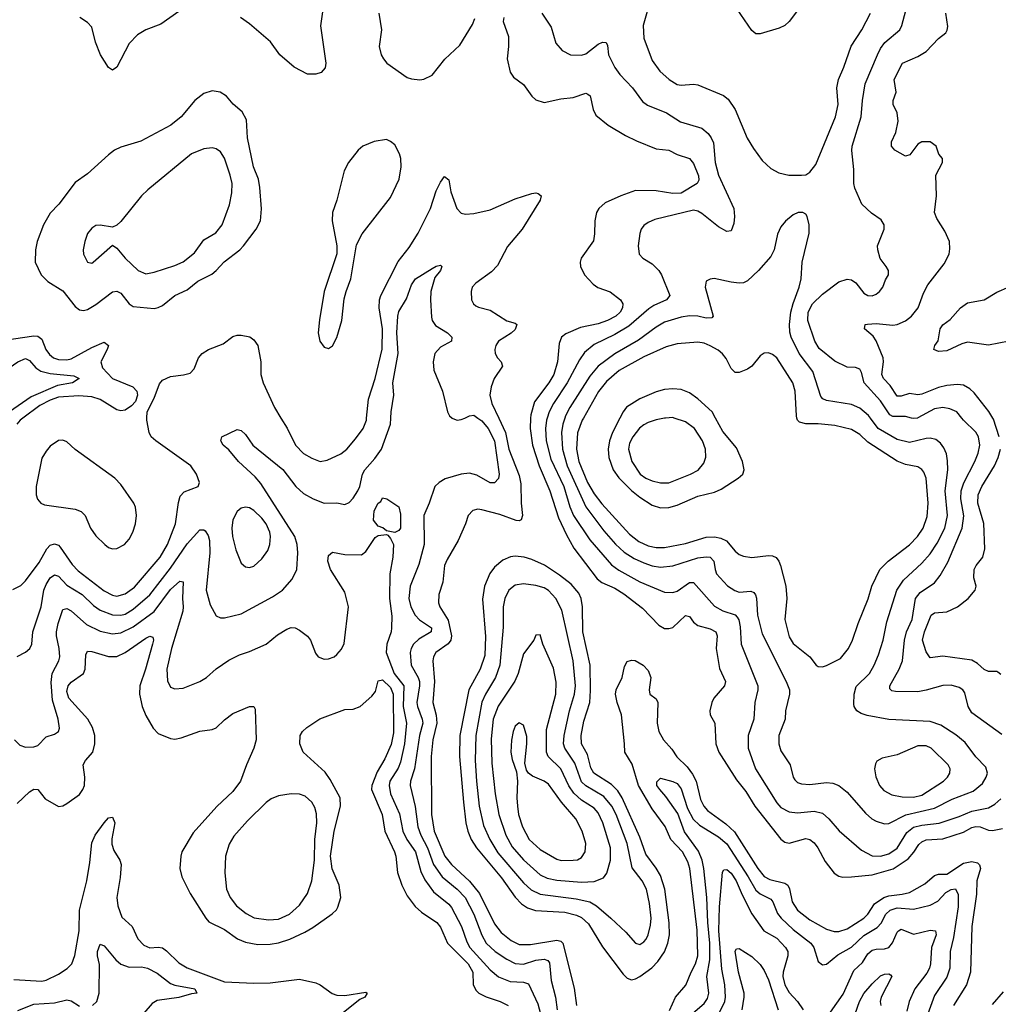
# Model space of a CAD drawing. Header units: inches. Extents: x 1682530 to 1839546, y 640742 to 791647.
# Tile 78 of 256: x 1720503 to 1725218, y 647176 to 651919. Entities that reach past the tile are written whole.
import ezdxf

# ---------------------------------------------------------------- set-up
doc = ezdxf.new("R2010")
doc.units = ezdxf.units.IN
doc.header["$MEASUREMENT"] = 0
doc.layers.add('B7624', color=7, linetype='Continuous')
doc.layers.add('B7625', color=7, linetype='Continuous')

msp = doc.modelspace()

# ---------------------------------------------------------------- linework, layer by layer
at = {"layer": 'B7624', "color": 5}
for points, elevation in [([(1720470, 649173.5), (1720507.3, 649192.7), (1720530, 649215.6), (1720595.9, 649304.1), (1720633.3, 649370), (1720650, 649388.3), (1720670, 649394.3), (1720690, 649386.8), (1720697.9, 649377.9), (1720754.7, 649294.7), (1720783.9, 649263.9), (1720910, 649166.9), (1720950, 649146.1), (1720970, 649142.6), (1721010, 649152.7), (1721055.6, 649184.4), (1721178.9, 649330), (1721215.4, 649390), (1721253.8, 649490), (1721267.2, 649592.8), (1721276.3, 649623.7), (1721294.9, 649645.1), (1721362.7, 649670), (1721369.5, 649690), (1721354.7, 649730), (1721327.1, 649770), (1721158, 649890), (1721136.5, 649910), (1721126.3, 649930), (1721114.7, 649990), (1721115.1, 650000)], 780), ([(1720518.4, 650000), (1720505, 649990), (1720488.7, 649970)], 780), ([(1720490, 648851.5), (1720530, 648872.6), (1720551.9, 648890), (1720560.7, 648910), (1720566.5, 648970), (1720606.8, 649090), (1720619, 649170), (1720630, 649198.2), (1720649.9, 649230), (1720670, 649244.8), (1720690, 649237.6), (1720730, 649195), (1720803, 649150), (1720857.5, 649097.5), (1720890, 649074.4), (1720950, 649051.9), (1720990, 649050.1), (1721010, 649055.3), (1721050, 649079.4), (1721130, 649148), (1721230, 649276.6), (1721310, 649394.6), (1721370, 649460.8), (1721390, 649461.5), (1721395.9, 649455.9), (1721410, 649434.4), (1721417, 649410), (1721418.9, 649350), (1721401.3, 649170), (1721420.3, 649100.3), (1721450, 649046.4), (1721470, 649037.4), (1721490, 649038), (1721570, 649056.8), (1721720.9, 649139.1), (1721768.6, 649171.4), (1721815.8, 649224.2), (1721837.7, 649270), (1721843, 649350), (1721839.3, 649390), (1721827.7, 649430), (1721664.7, 649684.7), (1721636.6, 649716.6), (1721557.2, 649790), (1721510, 649847.2), (1721483.6, 649870), (1721471.8, 649890), (1721476, 649910), (1721550, 649944.9), (1721570, 649939.1), (1721590, 649920.7), (1721626.4, 649870), (1721770, 649752.7), (1721833.7, 649670), (1721870, 649636.1), (1721917.4, 649610), (1721970, 649589.5), (1722030, 649591.1), (1722070, 649583.9), (1722090, 649592.6), (1722110, 649614.3), (1722132.4, 649650), (1722141.5, 649670), (1722154.3, 649730), (1722165.2, 649750), (1722214.4, 649805.6), (1722245.4, 649850), (1722289.5, 649970), (1722291.1, 650000)], 760), ([(1721761.3, 650000), (1721791.5, 649951.5), (1721832.2, 649870), (1721870, 649829.3), (1721910, 649806.8), (1721950, 649791.2), (1721983.8, 649796.2), (1722050, 649828.2), (1722078.8, 649850), (1722119.8, 649900.2), (1722157.1, 649950), (1722173.3, 649990), (1722174.2, 650000)], 780), ([(1722709.5, 650000), (1722730, 649985.7), (1722760.4, 649950), (1722790.1, 649890), (1722813.6, 649730), (1722810, 649709.3), (1722790, 649688.2), (1722770, 649688.5), (1722704.7, 649724.7), (1722670, 649733.9), (1722630, 649729.9), (1722552.2, 649707.8), (1722523.1, 649690), (1722502.6, 649670), (1722475.8, 649590), (1722449.4, 649530.6), (1722451, 649390), (1722426.1, 649293.9), (1722383.5, 649190), (1722377.2, 649130), (1722387, 649090), (1722408, 649050), (1722428.4, 649028.4), (1722487.3, 648990), (1722484.9, 648970), (1722426, 648934), (1722399.4, 648910), (1722388.1, 648890), (1722383.5, 648870), (1722389.6, 648810), (1722422.4, 648750), (1722428.6, 648730), (1722429.7, 648710), (1722416.4, 648630), (1722419.2, 648610), (1722442.2, 648550), (1722444.6, 648530), (1722429.7, 648470), (1722404.5, 648310), (1722386, 648250), (1722384.5, 648230), (1722408, 648128), (1722421.2, 648030), (1722435.9, 647990), (1722467.3, 647930), (1722496.1, 647850), (1722538, 647790), (1722610.8, 647730.8), (1722648.3, 647690), (1722690.9, 647610), (1722728.6, 647508.6), (1722750.4, 647470.4), (1722793.2, 647430), (1722850, 647392.7), (1722890, 647373), (1722930, 647369.2), (1722990, 647387.7), (1723030, 647394), (1723047.1, 647387.1), (1723055, 647375), (1723063.9, 647290), (1723084.2, 647210), (1723091.5, 647150)], 760), ([(1722810.6, 650000), (1722843.4, 649930), (1722859.7, 649850), (1722910, 649722.6), (1722917.6, 649682.4), (1722918.5, 649590), (1722925.3, 649530), (1722919, 649510), (1722910, 649505), (1722894.1, 649505.9), (1722815.5, 649535.5), (1722730, 649558.5), (1722710, 649561), (1722685.8, 649554.2), (1722664.2, 649530), (1722651, 649490), (1722614.8, 649410), (1722561.5, 649318.5), (1722550.1, 649290), (1722541.5, 649210), (1722521.6, 649150), (1722520.9, 649110), (1722527.2, 649090), (1722566.8, 649026.8), (1722583.4, 648950), (1722579.6, 648930), (1722567.7, 648912.3), (1722507.4, 648870), (1722497.2, 648850), (1722493.4, 648830), (1722501.9, 648730), (1722493.6, 648630), (1722508.9, 648568.9), (1722511.9, 648530), (1722493.8, 648450), (1722485.2, 648370), (1722487.4, 648090), (1722500.3, 648010), (1722550.9, 647890), (1722582.8, 647850), (1722669.3, 647769.3), (1722718.2, 647710), (1722790, 647563), (1722821.7, 647521.7), (1722870, 647483.4), (1722910, 647464.5), (1722963.3, 647463.3), (1723090, 647484.2), (1723110, 647480.1), (1723119.6, 647470), (1723173.8, 647253.8), (1723185.2, 647170)], 780), ([(1722586.3, 650000), (1722590, 649996.9), (1722610, 649990.2), (1722630, 649992.2), (1722647.3, 650000)], 760), ([(1722964.3, 650000), (1722962.2, 649950), (1722974.1, 649870), (1723005.5, 649770), (1723056.3, 649650), (1723098.5, 649518.5), (1723136.9, 649436.9), (1723173.1, 649373.1), (1723285.5, 649225.4), (1723307.6, 649207.6), (1723370, 649180.1), (1723413.5, 649153.5), (1723503.3, 649083.3), (1723581.7, 649001.7), (1723610, 648986.7), (1723630, 648985.3), (1723650, 648990.8), (1723710, 649049.3), (1723730, 649044.2), (1723750, 649016.8), (1723770, 649001), (1723830, 648984.5), (1723857.2, 648970), (1723862.7, 648950), (1723859.2, 648890), (1723873.7, 648793.7), (1723902.9, 648730), (1723897.8, 648710), (1723847.8, 648650), (1723838, 648630), (1723828, 648590), (1723830.2, 648570), (1723852.1, 648530), (1723856.4, 648430), (1723870.7, 648390), (1723957.1, 648257.1), (1724001.4, 648201.4), (1724045.2, 648130), (1724170, 647971.1), (1724190, 647957.4), (1724210, 647952.5), (1724290, 647974), (1724310, 647969.4), (1724330, 647953.4), (1724348.1, 647930), (1724384.4, 647864.4), (1724427, 647807), (1724450, 647793), (1724468.1, 647788.1), (1724510, 647789.5), (1724610, 647798.7), (1724711.5, 647828.6), (1724783, 647877), (1724811.6, 647908.4), (1724834.9, 647945.1), (1724850, 647959.1), (1724870, 647968.8), (1724950, 647973.7), (1725050, 648005.5), (1725090, 648027.3), (1725110, 648033.1), (1725130.4, 648030.4), (1725170, 648014.7), (1725190, 648013.3), (1725237.8, 648022.2)], 820), ([(1723044.3, 650000), (1723041.3, 649990), (1723035.7, 649950), (1723039.3, 649890), (1723062.3, 649802.3), (1723123.7, 649670), (1723152.8, 649572.8), (1723170.9, 649530.9), (1723250, 649412.9), (1723353.5, 649293.5), (1723390, 649266.6), (1723490, 649210.1), (1723610, 649160.5), (1723650, 649159.4), (1723670, 649166.7), (1723730, 649207.9), (1723750, 649207.7), (1723850, 649094), (1723890, 649070.7), (1723950, 649051.8), (1723960.3, 649040.3), (1723967.3, 649027.3), (1723973.9, 648993.9), (1723978.3, 648910), (1724059, 648710), (1724059.4, 648690), (1724044.1, 648630), (1724040.1, 648550), (1724012.5, 648470), (1724012.2, 648410), (1724048.2, 648310), (1724150, 648145.8), (1724170, 648123.7), (1724210, 648103.7), (1724250, 648098.3), (1724330, 648106.7), (1724370, 648097.1), (1724401.8, 648070), (1724450.8, 648010.8), (1724557.9, 647917.9), (1724610, 647890.8), (1724650, 647888.7), (1724690, 647900.1), (1724730, 647928), (1724776.9, 648003.1), (1724810, 648028.9), (1724850, 648038.9), (1724932.3, 648047.7), (1725030, 648080.5), (1725090, 648106.2), (1725170, 648122.9), (1725200.6, 648139.4), (1725230, 648165.4)], 840), ([(1723128.7, 650000), (1723119.3, 649970), (1723113.9, 649930), (1723117.8, 649850), (1723140.7, 649770), (1723230, 649572.2), (1723316.8, 649456.8), (1723373, 649393), (1723414.4, 649354.4), (1723463.5, 649323.6), (1723510, 649302.6), (1723550, 649288.7), (1723590, 649282.1), (1723650, 649288.4), (1723770, 649326.5), (1723810, 649332), (1723829.6, 649329.6), (1723847.6, 649310), (1723853, 649270), (1723860.5, 649250), (1723912.4, 649192.4), (1723948.7, 649168.7), (1723970, 649161.4), (1724026.2, 649166.2), (1724039.6, 649159.6), (1724048.7, 649148.7), (1724053, 649133), (1724056.8, 649050), (1724079.9, 648959.9), (1724196.1, 648730), (1724211, 648690), (1724212, 648670), (1724193, 648590), (1724190.2, 648549.8), (1724160.7, 648470), (1724159.7, 648430), (1724170, 648397.1), (1724215.6, 648330), (1724230.2, 648270), (1724237.4, 648257.4), (1724250, 648245), (1724270, 648237.1), (1724310, 648235), (1724390, 648244.1), (1724420.3, 648240.3), (1724449.6, 648229.6), (1724490, 648197.6), (1724577.2, 648097.2), (1724607.9, 648070), (1724630, 648057.7), (1724670, 648044.5), (1724690, 648047.3), (1724772, 648088), (1724910, 648121), (1724996.3, 648163.7), (1725097.1, 648202.9), (1725141.3, 648238.7), (1725159.2, 648270), (1725165, 648290), (1725157.6, 648317.6), (1725110, 648367.7), (1725057.4, 648437.4), (1725013.3, 648473.3), (1724941.2, 648521.2), (1724890, 648537.9), (1724690, 648547.5), (1724586.7, 648566.7), (1724556.8, 648576.8), (1724536.3, 648590), (1724523.5, 648610), (1724521.6, 648621.6), (1724522.9, 648670), (1724533.5, 648706.5), (1724596.5, 648770), (1724619.8, 648810), (1724640.6, 648859.4), (1724663.2, 648930), (1724681.3, 649018.7), (1724729.1, 649170.9), (1724761.8, 649218.2), (1724850, 649300.9), (1724890, 649346.3), (1724923.1, 649396.9), (1724960.5, 649470), (1724973.5, 649530), (1724962.1, 649650), (1724974.5, 649750), (1724973.8, 649793.8), (1724967.5, 649827.5), (1724956, 649856), (1724939.3, 649879.3), (1724916.7, 649896.7), (1724890, 649903.2), (1724870, 649901.2), (1724790, 649882.7), (1724730, 649896.6), (1724638.5, 649950), (1724601.4, 650000)], 860), ([(1723219.2, 650000), (1723213.5, 649990), (1723190.8, 649929.2), (1723185.4, 649850), (1723197, 649790), (1723239, 649690), (1723270, 649634.1), (1723306.8, 649586.8), (1723440.2, 649440.2), (1723485.6, 649405.5), (1723530, 649384.9), (1723570, 649376), (1723610, 649375.7), (1723710, 649395.6), (1723810, 649425.3), (1723850, 649427.5), (1723881.3, 649421.3), (1723908.3, 649408.3), (1723950, 649358.6), (1723970, 649342.9), (1723990, 649334.3), (1724030, 649327.8), (1724110, 649338.3), (1724130, 649336), (1724147.5, 649327.5), (1724161.1, 649310), (1724168.4, 649290), (1724193.9, 649190), (1724199.7, 649130), (1724189.3, 649030), (1724210, 648945.7), (1724230, 648914.4), (1724309, 648850), (1724340.3, 648810), (1724350, 648803.6), (1724370, 648801.8), (1724390, 648808.2), (1724457.8, 648842.2), (1724496, 648890), (1724516, 648930), (1724542.4, 649010), (1724590.3, 649129.6), (1724608.6, 649190), (1724647.5, 649270), (1724687.1, 649310), (1724790, 649388.6), (1724829.1, 649430), (1724855.4, 649470), (1724875, 649525), (1724880.4, 649590), (1724871, 649710), (1724859.4, 649739.4), (1724850, 649751.7), (1724830, 649764.2), (1724770, 649776), (1724730, 649791.6), (1724590, 649884.2), (1724550, 649920.8), (1724510, 649944.2), (1724430, 649963.4), (1724350, 649972.3), (1724290, 649971.7), (1724260.7, 649980.7), (1724249.8, 649990), (1724247.3, 650000)], 880), ([(1723394.6, 650000), (1723359.4, 649930), (1723344.8, 649890), (1723338.6, 649850), (1723341.8, 649810), (1723362.5, 649750), (1723390, 649711.3), (1723450, 649650.1), (1723490, 649618.2), (1723550, 649580.4), (1723590, 649567), (1723630, 649568.4), (1723670, 649579.8), (1723770, 649624), (1723850, 649643.6), (1723883, 649657), (1723964.7, 649710), (1723986.3, 649730), (1723994, 649750), (1723984.6, 649790), (1723955.6, 649855.6), (1723890, 649934.8), (1723855.3, 650000)], 920), ([(1723613.7, 650000), (1723610, 649999.8), (1723570, 649991.4), (1723530, 649979.1), (1723510, 649967.5), (1723489.2, 649950.8), (1723456.8, 649910), (1723441.4, 649878.6), (1723436.4, 649850), (1723452.2, 649790), (1723492.5, 649730), (1723520.2, 649710), (1723550, 649696.6), (1723590, 649687.1), (1723630, 649688.2), (1723734.7, 649730), (1723770.9, 649749.1), (1723798.3, 649781.7), (1723808.9, 649811.1), (1723806.5, 649850), (1723791.9, 649890), (1723754.6, 649950), (1723710, 649981.6), (1723655.3, 650000)], 940), ([(1725234.8, 648474.8), (1725090, 648579.7), (1725073.2, 648610), (1725055.8, 648675.8), (1725047.3, 648690), (1725030, 648702.5), (1724990, 648712.4), (1724950, 648711.1), (1724870, 648688.3), (1724830, 648681.8), (1724722.6, 648682.6), (1724705.6, 648685.6), (1724695.6, 648695.6), (1724694.8, 648710), (1724740.7, 648790), (1724756.7, 648830), (1724766, 648930), (1724776.3, 648970), (1724802.6, 649030), (1724818.4, 649130), (1724841.3, 649158.7), (1724910, 649206), (1724938.5, 649241.5), (1724974.2, 649305.8), (1725043.4, 649470), (1725051.2, 649528.8), (1725036.7, 649610), (1725038.9, 649650), (1725052.1, 649687.9), (1725104.9, 649790), (1725120.5, 649830), (1725128.4, 649870), (1725122.7, 649910), (1725110, 649931.3), (1725049.8, 649990), (1725041.9, 650000)], 840), ([(1724828.8, 650000), (1724810, 649997.1), (1724799.3, 650000)], 840), ([(1725222.3, 649910), (1725194.4, 649994.4), (1725190.9, 650000)], 820), ([(1725230, 648765.1), (1725216.1, 648776.1), (1725210, 648779.7), (1725170, 648779.2), (1725150, 648788.7), (1725117.2, 648817.2), (1725090, 648833.6), (1724950, 648852.1), (1724890, 648844.7), (1724870, 648874), (1724852.3, 648930), (1724861.8, 648970), (1724894.8, 649050), (1724910, 649061.7), (1724970, 649065.6), (1725021.7, 649090), (1725073.3, 649130), (1725106.9, 649170), (1725111.3, 649190), (1725099.2, 649230), (1725100.8, 649270), (1725110.9, 649290), (1725144, 649330), (1725153.7, 649370), (1725147.6, 649492.4), (1725119.4, 649590), (1725120.4, 649630), (1725138.9, 649670), (1725199.4, 649770), (1725217.1, 649810), (1725227.7, 649850)], 820), ([(1720477.6, 648450), (1720503.7, 648423.7), (1720530, 648413.7), (1720570, 648416), (1720590, 648423.1), (1720630, 648464.9), (1720670, 648476.4), (1720689.4, 648490), (1720693.9, 648506.1), (1720687.7, 648550), (1720660.6, 648640.6), (1720653.6, 648726.4), (1720659.6, 648770), (1720690.5, 648830), (1720695.9, 648850), (1720693.3, 648890), (1720679.4, 648950), (1720679.9, 648970), (1720687.3, 649010), (1720710, 649076.9), (1720730, 649081.8), (1720750, 649071.5), (1720825.2, 649005.2), (1720890, 648973.4), (1720950, 648960.8), (1720990, 648965), (1721050, 648993.5), (1721150, 649068.7), (1721230, 649174), (1721274.3, 649214.3), (1721290.1, 649210.1), (1721286.4, 649130), (1721290.6, 649090), (1721288.6, 649070), (1721233.4, 648890), (1721212.3, 648790), (1721214.1, 648734.1), (1721230, 648703.8), (1721250, 648695.8), (1721290, 648698.3), (1721370, 648730.2), (1721402.6, 648750), (1721450, 648791.2), (1721510, 648833.6), (1721561.2, 648858.8), (1721610, 648874.9), (1721689.8, 648910.2), (1721744.9, 648955.1), (1721790, 648983.2), (1721810, 648990.2), (1721830, 648988.7), (1721850, 648978.7), (1721889.1, 648949.1), (1721904.4, 648930), (1721927.5, 648867.5), (1721940.7, 648850), (1721970, 648838), (1721990, 648839.3), (1722017.2, 648850), (1722030, 648860.7), (1722053.9, 648886.1), (1722066.5, 648913.5), (1722087.2, 649090), (1722070, 649160.9), (1722000.4, 649270), (1721987.2, 649310), (1721990, 649338), (1722010, 649353.4), (1722070, 649342), (1722150, 649340.7), (1722170, 649357.3), (1722214.9, 649425.1), (1722230, 649434.4), (1722270, 649438.8), (1722275.9, 649435.9), (1722290, 649419.1), (1722304.1, 649390), (1722299.8, 649330), (1722285.9, 649250), (1722285, 649130), (1722295, 649045), (1722294.7, 648990), (1722292.8, 648970), (1722271.2, 648910), (1722269.1, 648870), (1722307, 648770), (1722352.9, 648710), (1722350.7, 648610), (1722366.7, 648530), (1722356.7, 648430), (1722337.8, 648342.2), (1722326.1, 648313.9), (1722285.9, 648250), (1722282.2, 648230), (1722289.2, 648190), (1722333.3, 648093.3), (1722348.8, 648010), (1722368.3, 647970), (1722410.1, 647910), (1722435.5, 647815.5), (1722455, 647775), (1722496.9, 647716.9), (1722570, 647657.6), (1722582.5, 647642.5), (1722630.6, 647550), (1722657.1, 647477.1), (1722671.9, 647450), (1722770, 647342.4), (1722810, 647307.5), (1722865.4, 647285.4), (1722930, 647282.8), (1722954.4, 647274.4), (1722998.9, 647178.9), (1723011.3, 647130)], 740), ([(1720490, 648142.8), (1720550, 648199.4), (1720570, 648212), (1720590, 648211.2), (1720625.6, 648165.6), (1720690, 648129.1), (1720710, 648132.4), (1720730, 648142.8), (1720790, 648186.4), (1720807.2, 648210), (1720814.1, 648230), (1720815.7, 648270), (1720808.4, 648330), (1720819.4, 648350), (1720854.4, 648390), (1720865.4, 648430), (1720864.9, 648470), (1720853.5, 648510), (1720830.8, 648550), (1720739.9, 648650), (1720730, 648682), (1720736.1, 648710), (1720750, 648727.1), (1720810.8, 648770), (1720818.2, 648790), (1720821.5, 648858.5), (1720830, 648876.5), (1720850, 648875.6), (1720930, 648851.5), (1720970, 648850.9), (1721010, 648870.1), (1721110, 648939.5), (1721130, 648949), (1721144.4, 648944.4), (1721146.9, 648930), (1721142.4, 648910), (1721109.2, 648790), (1721081.3, 648710), (1721079.1, 648670), (1721093.1, 648610), (1721110, 648567.1), (1721146, 648506), (1721170, 648480.7), (1721230, 648456.2), (1721250, 648453.4), (1721280.9, 648459.1), (1721370, 648491.5), (1721430, 648499.5), (1721450, 648507), (1721490, 648546), (1721530, 648576.4), (1721610, 648610.4), (1721630, 648610.5), (1721636.9, 648596.9), (1721642.3, 648450), (1721630.3, 648410), (1721594.7, 648330), (1721565.8, 648250), (1721530, 648200.4), (1721451.8, 648128.2), (1721338, 648002), (1721283.9, 647910), (1721278.6, 647890), (1721274.9, 647830), (1721284.4, 647790), (1721323.6, 647710), (1721399.3, 647590), (1721413.7, 647573.7), (1721490, 647535.5), (1721552, 647492), (1721590, 647475.6), (1721650, 647464.5), (1721710, 647464.9), (1721750, 647471.2), (1721803.5, 647490), (1721876.6, 647523.4), (1721914.7, 647545.3), (1722008.2, 647611.8), (1722029, 647631), (1722036.2, 647643.8), (1722049.9, 647690), (1722042.7, 647750), (1722008.6, 647828.6), (1722000.2, 647890), (1722017.7, 648010), (1722048.9, 648130), (1722046.5, 648170), (1721998.7, 648258.7), (1721974.3, 648294.2), (1721869, 648390), (1721852.3, 648430), (1721853.6, 648470), (1721865.8, 648490), (1721886.6, 648510), (1721948.4, 648551.6), (1722070, 648596.5), (1722110, 648598.2), (1722143, 648610), (1722199.4, 648660.6), (1722217.5, 648682.5), (1722230, 648734), (1722250, 648739.2), (1722290, 648702.4), (1722302.5, 648670), (1722304.1, 648484.1), (1722292.2, 648427.8), (1722261.3, 648358.7), (1722224.2, 648295.8), (1722199, 648230), (1722197.7, 648210), (1722248.7, 648090), (1722262.5, 648010), (1722308.6, 647910), (1722315, 647890), (1722323.3, 647810), (1722343.7, 647750), (1722370, 647699), (1722407.5, 647647.5), (1722439, 647619), (1722511.7, 647570), (1722530, 647548), (1722563.5, 647470), (1722662.9, 647370), (1722685.3, 647330), (1722687.2, 647270), (1722702.1, 647242.1), (1722715, 647230), (1722750, 647211.1), (1722817.7, 647190), (1722856, 647170)], 720), ([(1723634, 647146), (1723662.2, 647210), (1723712.6, 647267.4), (1723737.3, 647330), (1723759.3, 647370), (1723769.9, 647410), (1723767.5, 647532.5), (1723731, 647830), (1723722.7, 647862.7), (1723695.8, 647910), (1723639.9, 647970), (1723612.6, 648032.6), (1723550, 648116.7), (1723484.2, 648230), (1723453.2, 648333.2), (1723417.8, 648390), (1723417.2, 648430), (1723401.5, 648570), (1723381, 648630), (1723373.5, 648670), (1723376.3, 648690), (1723405.3, 648750), (1723417.4, 648802.6), (1723430, 648827.7), (1723450, 648834.3), (1723468.5, 648831.5), (1723506.4, 648810), (1723530, 648783), (1723543.6, 648750), (1723535.3, 648690), (1723539.1, 648670), (1723570, 648647.3), (1723577.4, 648630), (1723573.4, 648530), (1723581.7, 648490), (1723605.4, 648450), (1723645.5, 648405.5), (1723668.2, 648368.2), (1723719, 648319), (1723744.5, 648284.5), (1723761.3, 648250), (1723783.1, 648163.1), (1723798.7, 648130), (1723815.9, 648110), (1723905.7, 648045.7), (1723946.3, 648006.3), (1724058.5, 647830), (1724090, 647791.6), (1724116.7, 647776.7), (1724190, 647759.1), (1724203, 647750), (1724212.1, 647732.1), (1724225.4, 647670), (1724250.1, 647630), (1724310, 647582.9), (1724390, 647538.4), (1724426.6, 647526.6), (1724450, 647526), (1724490, 647538.9), (1724569.7, 647590.3), (1724588.9, 647610), (1724620.9, 647659.1), (1724665.9, 647690), (1724690, 647699), (1724754.4, 647705.6), (1724790, 647714.4), (1724864.1, 647755.9), (1724910, 647796.4), (1724930, 647803.4), (1724970, 647802.5), (1725050, 647855.7), (1725090, 647864), (1725117.1, 647857.1), (1725127.2, 647847.2), (1725132.3, 647830), (1725115, 647770), (1725113.1, 647706.9), (1725091.1, 647550), (1725084.2, 647330), (1725065.4, 647270), (1725002, 647170)], 780), ([(1723746.7, 647133.3), (1723800.8, 647179.2), (1723816, 647204), (1723823.2, 647230), (1723814.2, 647310), (1723827.5, 647390), (1723827.5, 647470), (1723818.2, 647570), (1723813.7, 647690), (1723799.1, 647830), (1723791.6, 647870), (1723773.3, 647913.3), (1723706.1, 648006.1), (1723674.2, 648094.2), (1723616.4, 648176.4), (1723586.2, 648210), (1723573.3, 648230), (1723572, 648248), (1723590, 648265.5), (1723650, 648248.8), (1723670, 648238.9), (1723690, 648213.4), (1723719.8, 648119.8), (1723748.2, 648068.2), (1723778.3, 648038.3), (1723870, 647982.2), (1723909.2, 647949.2), (1724013.1, 647790), (1724050, 647725.3), (1724070, 647708.5), (1724121.6, 647681.6), (1724131.7, 647670), (1724153.9, 647613.9), (1724171.3, 647591.3), (1724230, 647535.9), (1724314.4, 647470), (1724328.7, 647450), (1724350, 647382), (1724370, 647365.3), (1724390, 647368.8), (1724445.3, 647414.7), (1724510, 647451.7), (1724570, 647506.6), (1724634.4, 647545.6), (1724653, 647567), (1724676.1, 647610), (1724697.4, 647630), (1724730, 647639.9), (1724810, 647633.8), (1724890, 647653.9), (1724926.8, 647673.2), (1724965, 647715), (1724990, 647729.5), (1725012.2, 647732.2), (1725024.9, 647704.9), (1725024.7, 647644.7), (1725002.2, 647497.8), (1724986.7, 647430), (1724983.6, 647350), (1724970, 647306.4), (1724910, 647218.7), (1724878.7, 647130)], 760), ([(1720474.7, 647294.7), (1720610, 647286.6), (1720630, 647291.6), (1720690, 647320.9), (1720731.3, 647348.7), (1720753.6, 647370), (1720768.7, 647411.3), (1720789.9, 647530), (1720790.3, 647630), (1720825.3, 647770), (1720840.6, 647859.4), (1720850, 647953.7), (1720866.2, 647990), (1720910, 648050.2), (1720930, 648074.7), (1720950, 648077), (1720961.2, 648050), (1720947, 647973), (1720947.3, 647947.3), (1720956.3, 647916.3), (1720985.1, 647870), (1720990.9, 647850), (1720986.6, 647786.6), (1720970.2, 647690), (1720975, 647650), (1720995.3, 647595.3), (1721043.8, 647550), (1721071.3, 647491.3), (1721100.3, 647460.3), (1721130, 647448.6), (1721170, 647450.8), (1721190, 647447.2), (1721210, 647433.8), (1721270, 647375.5), (1721310, 647350.8), (1721490, 647283.8), (1721630, 647277.4), (1721710, 647279), (1721850, 647296.4), (1721930, 647279.4), (1721950, 647270.1), (1722008.3, 647228.3), (1722030, 647220.6), (1722070, 647219), (1722170, 647234.2), (1722177.4, 647230), (1722165.7, 647210), (1722141.3, 647198.7), (1722054.7, 647130)], 680), ([(1723871.5, 647130), (1723900.7, 647190), (1723904.1, 647210), (1723900.6, 647270), (1723885.3, 647345.3), (1723871.8, 647530), (1723875.2, 647644.8), (1723888.4, 647811.6), (1723895.9, 647824.1), (1723910, 647825.3), (1723930, 647807.5), (1723954.6, 647770), (1723982.9, 647702.9), (1724030, 647611.3), (1724087.5, 647530), (1724150, 647494.1), (1724192.1, 647450), (1724203, 647430), (1724203.5, 647410), (1724180.8, 647330), (1724180.3, 647310), (1724189.2, 647270), (1724210, 647233.5), (1724249.7, 647189.7), (1724277.6, 647150)], 740), ([(1724410, 647137.8), (1724470, 647224.7), (1724521.2, 647338.8), (1724563, 647377), (1724590, 647418.6), (1724610, 647437), (1724630, 647441.8), (1724670, 647442.3), (1724690, 647450.2), (1724707.7, 647472.3), (1724730, 647524), (1724736.9, 647530), (1724750, 647537.4), (1724810, 647514), (1724890, 647532.4), (1724914.6, 647530), (1724919.1, 647510), (1724896.5, 647450), (1724891.8, 647370), (1724886, 647350), (1724873.7, 647326.3), (1724816.4, 647250), (1724788.1, 647190), (1724776.9, 647143.1)], 740), ([(1720853.6, 647170), (1720873.7, 647190), (1720884.9, 647230), (1720887.3, 647367.3), (1720877.2, 647410), (1720877.2, 647430), (1720890, 647465.5), (1720910, 647457), (1720966.4, 647390), (1720989.4, 647369.4), (1721030, 647355.3), (1721090, 647356.7), (1721118, 647350), (1721165.4, 647325.4), (1721230, 647276.2), (1721250, 647268.4), (1721346.8, 647250), (1721356, 647230), (1721330, 647226.7), (1721270, 647208.4), (1721165.4, 647194.6), (1721140.4, 647179.6), (1721070, 647097.3)], 660), ([(1723983.6, 647150), (1723993.8, 647210), (1723993.2, 647230), (1723966.4, 647330), (1723950, 647432), (1723956.5, 647443.5), (1723970, 647444.9), (1724030, 647405.7), (1724070, 647367.8), (1724090, 647338.5), (1724110, 647293.4), (1724156.6, 647150)], 720), ([(1724527.5, 647130), (1724549.4, 647190), (1724570, 647227.1), (1724610, 647275.2), (1724650, 647313), (1724670, 647321.3), (1724690, 647322), (1724698, 647318), (1724704.4, 647310), (1724653.5, 647210), (1724648.4, 647190), (1724651.9, 647170)], 720), ([(1725190, 647175), (1725243.4, 647236.6)], 780), ([(1720493.7, 647146.3), (1720570, 647176.3), (1720670, 647183.6), (1720730, 647197.6), (1720750, 647193.1), (1720790, 647167.3)], 660)]:
    msp.add_lwpolyline(points, dxfattribs=dict(at, elevation=elevation))
for points, elevation in [([(1720710, 649893.6), (1720690, 649892.4), (1720650, 649864.1), (1720630, 649840.8), (1720610, 649806.3), (1720581.7, 649670), (1720582.5, 649630), (1720588.9, 649608.9), (1720604.6, 649590), (1720621.6, 649581.6), (1720770, 649560.7), (1720799.1, 649550), (1720818.4, 649530), (1720843.6, 649470), (1720870, 649432.8), (1720912.2, 649390), (1720930, 649376.3), (1720950, 649369.5), (1720970, 649370.9), (1721006.8, 649390), (1721030, 649417.2), (1721047.5, 649450), (1721060.2, 649490), (1721065.6, 649530), (1721061.2, 649570), (1721052.7, 649590), (1720990, 649679.7), (1720960.4, 649710), (1720770, 649848.8), (1720730, 649884.7)], 820), ([(1722310, 649447.8), (1722270, 649456.2), (1722251.7, 649471.7), (1722230, 649479.7), (1722207.9, 649507.9), (1722210, 649553), (1722230, 649590.5), (1722242, 649598), (1722250, 649616), (1722270.9, 649610.9), (1722330, 649572), (1722336.9, 649536.9), (1722337.2, 649470), (1722330, 649457.8)], 740), ([(1721590, 649571.3), (1721570, 649566.3), (1721550.2, 649549.8), (1721530.2, 649510), (1721524.6, 649470), (1721527.9, 649430), (1721544.3, 649364.3), (1721570, 649300.4), (1721590, 649282.6), (1721610, 649279.6), (1721630, 649286.7), (1721670, 649322.3), (1721697.4, 649362.6), (1721708, 649390), (1721711.2, 649430), (1721707.4, 649450), (1721690, 649489.7), (1721670, 649517.6), (1721630, 649553.7), (1721610, 649566.6)], 780), ([(1722890, 649334.3), (1722868.2, 649331.8), (1722830, 649314.9), (1722790, 649281.5), (1722768.6, 649251.4), (1722741.8, 649190), (1722732, 649128), (1722747.1, 648947.1), (1722743.8, 648856.2), (1722721.4, 648790), (1722666.4, 648690), (1722622.7, 648470), (1722622.4, 648370), (1722640.3, 648150), (1722652.4, 648050), (1722662.6, 648010), (1722678.3, 647970), (1722703.9, 647930), (1722824.6, 647784.6), (1722890, 647691.9), (1722920, 647660), (1722950, 647640.3), (1722988, 647628), (1723130, 647619.2), (1723185.6, 647605.6), (1723210, 647594.1), (1723242.8, 647562.8), (1723310, 647452.2), (1723410, 647320.8), (1723430, 647302), (1723450, 647294.4), (1723470, 647297.8), (1723490, 647309.3), (1723548.1, 647351.9), (1723577.7, 647382.3), (1723610, 647428.3), (1723625.8, 647470), (1723632.9, 647510), (1723631.4, 647568.6), (1723610.3, 647730), (1723590, 647796.2), (1723570, 647831.9), (1723519.7, 647899.7), (1723490, 647981.4), (1723405.3, 648170), (1723383.9, 648203.9), (1723354.8, 648234.8), (1723268.9, 648290), (1723255.3, 648315.3), (1723238.4, 648378.4), (1723210.3, 648430), (1723207.4, 648470), (1723220.6, 648539.4), (1723249.5, 648630), (1723252.3, 648687.7), (1723251, 648810), (1723216, 648970), (1723214.4, 649090), (1723208.6, 649130), (1723196.8, 649156.8), (1723159, 649199), (1723103.4, 649243.4), (1723031.9, 649291.9), (1722970, 649319.1), (1722933.6, 649330)], 820), ([(1722930, 649201), (1722890, 649195.3), (1722859.7, 649170), (1722839.8, 649130), (1722832.2, 649090), (1722831.8, 648991.8), (1722815.6, 648810), (1722794.5, 648750), (1722747.4, 648670), (1722729.5, 648630.5), (1722699.7, 648470), (1722697.9, 648350), (1722703.4, 648250), (1722717, 648130), (1722737.9, 648037.9), (1722767.1, 647970), (1722806.2, 647906.2), (1722930, 647761), (1722966.7, 647726.7), (1723010, 647705.9), (1723184.6, 647684.6), (1723250, 647669.6), (1723281.7, 647650), (1723350.2, 647590), (1723422.8, 647522.9), (1723470, 647470.3), (1723490, 647464.7), (1723510, 647476), (1723520.9, 647490), (1723531.3, 647510), (1723542.5, 647557.5), (1723544.6, 647590), (1723537.8, 647662.2), (1723523.2, 647730), (1723502.5, 647770), (1723453.1, 647833.1), (1723429.1, 647950), (1723376.4, 648090), (1723355.8, 648130), (1723317.5, 648177.5), (1723230, 648227.5), (1723210, 648247.7), (1723177.8, 648337.8), (1723129.9, 648409.9), (1723123.2, 648430), (1723125.8, 648470), (1723152, 648590), (1723175.3, 648670), (1723179.9, 648710), (1723169.9, 648830), (1723114.3, 649074.3), (1723086, 649130), (1723050, 649168.4), (1723030, 649181.9), (1722990, 649193.7)], 840), ([(1723010, 648955.3), (1722990, 648954), (1722979.1, 648930), (1722930, 648863.6), (1722904.1, 648770), (1722888.4, 648731.6), (1722807.6, 648612.4), (1722784.4, 648550), (1722775, 648455), (1722777.7, 648337.7), (1722793.9, 648190), (1722811.5, 648090), (1722845.3, 647990), (1722874.7, 647934.7), (1722930, 647872.3), (1723010, 647800.1), (1723043.8, 647783.7), (1723090, 647773.9), (1723210, 647763.8), (1723270, 647767.1), (1723315.4, 647784.6), (1723332.3, 647807.7), (1723350, 647870.8), (1723349, 647930), (1723311.7, 648050), (1723290, 648098.2), (1723270, 648120.5), (1723210, 648158.8), (1723172.3, 648192.3), (1723148.3, 648228.3), (1723110, 648309.9), (1723049.6, 648369.6), (1723040.4, 648390), (1723040.2, 648499.8), (1723085.4, 648670), (1723087.4, 648727.4), (1723075.1, 648795.1), (1723023.6, 648910)], 860), ([(1722910, 648531.3), (1722890, 648515.6), (1722880.3, 648490), (1722872.6, 648447.4), (1722869.5, 648390), (1722875.3, 648355.3), (1722895.8, 648295.8), (1722901.1, 648250), (1722897.2, 648170), (1722900.4, 648130), (1722905.4, 648090), (1722925.2, 648030), (1722957.2, 647970), (1723010, 647922.1), (1723090, 647874.8), (1723111.2, 647868.8), (1723170, 647869.4), (1723190, 647872.3), (1723210, 647882.8), (1723227.6, 647910), (1723229.8, 647950), (1723212.5, 648010), (1723181.9, 648070), (1723113.6, 648150), (1723050, 648236.5), (1723030, 648251.2), (1722974.2, 648274.2), (1722953.7, 648290), (1722944.2, 648304.2), (1722936.6, 648336.6), (1722946.6, 648430), (1722945.6, 648465.6), (1722930, 648520.9)], 880), ([(1724830, 648420.8), (1724730, 648378.2), (1724658.2, 648361.8), (1724632.7, 648347.2), (1724625.8, 648334.2), (1724622, 648310), (1724627.8, 648272.2), (1724644.7, 648230), (1724665.8, 648205.8), (1724705, 648185), (1724754.5, 648174.5), (1724810, 648173.1), (1724850, 648183.7), (1724953, 648250), (1724973.3, 648270), (1724984.8, 648290), (1724985.5, 648310), (1724975.8, 648330), (1724894.4, 648410), (1724870, 648420.7)], 880), ([(1721810, 648189.8), (1721750, 648179.3), (1721715, 648165), (1721690, 648147.7), (1721600.2, 648059.8), (1721534.9, 647985.1), (1721512.4, 647947.6), (1721494.2, 647890), (1721490.2, 647809.8), (1721498.9, 647730), (1721517.1, 647690), (1721547.3, 647650), (1721593.1, 647613.1), (1721632.2, 647592.2), (1721702.2, 647582.2), (1721750, 647585.9), (1721801.8, 647610), (1721850, 647652.9), (1721888.6, 647710), (1721909.9, 647770.1), (1721923.2, 647870), (1721925.2, 647970), (1721934.9, 648050), (1721932.7, 648092.7), (1721924.3, 648124.3), (1721909.7, 648150), (1721877.7, 648177.7), (1721850, 648187.7)], 740)]:
    msp.add_lwpolyline(points, close=True, dxfattribs=dict(at, elevation=elevation))
at = {"layer": 'B7625', "color": 5}
for points, elevation in [([(1724799.3, 650000), (1724770, 650007.8), (1724710, 650007.1), (1724695.9, 650015.9), (1724650, 650082.3), (1724571.6, 650170), (1724559.2, 650219.2), (1724550, 650234.7), (1724530, 650243.5), (1724490, 650245.3), (1724430, 650273.8), (1724355.1, 650335.1), (1724334.1, 650370), (1724300.1, 650470), (1724301.3, 650510), (1724322.2, 650550), (1724370, 650596.1), (1724450, 650655.3), (1724490, 650668.9), (1724510, 650665.7), (1724531.3, 650651.3), (1724570, 650601.6), (1724590, 650590.4), (1724610, 650588.7), (1724630, 650596.3), (1724646, 650610), (1724661.2, 650630), (1724673.6, 650666.4), (1724688, 650690), (1724688, 650710), (1724678, 650730), (1724647.9, 650767.9), (1724637, 650810), (1724636.2, 650830), (1724667.6, 650910), (1724667.3, 650930), (1724653.9, 650953.9), (1724606.3, 650986.3), (1724559.6, 651030), (1724526.6, 651106.6), (1724522.2, 651130), (1724522.3, 651197.7), (1724512, 651288), (1724513.9, 651310), (1724557.8, 651450), (1724563.4, 651530), (1724576.9, 651610), (1724635, 651750), (1724650, 651779.6), (1724671.9, 651808.1), (1724742.9, 651870), (1724752.8, 651890), (1724789.4, 652030.6)], 840), ([(1721270, 651958.9), (1721182.2, 651897.8), (1721110, 651869.8), (1721070, 651846), (1721030, 651804.4), (1720970, 651689.6), (1720950, 651676.3), (1720930, 651688.3), (1720892.3, 651750), (1720867.1, 651810), (1720850, 651883), (1720830, 651904.5), (1720793, 651930)], 780), ([(1721966, 651990), (1721951.2, 651888.8), (1721978.1, 651710), (1721973.7, 651686.3), (1721955.7, 651664.2), (1721930, 651655.8), (1721890, 651655.6), (1721825, 651690), (1721755.9, 651750), (1721711.6, 651811.6), (1721610, 651899.4), (1721566.2, 651930)], 780), ([(1723529.1, 651970), (1723506.7, 651890), (1723509.3, 651830), (1723550, 651722.4), (1723586.9, 651670), (1723631.8, 651630), (1723670, 651607.2), (1723690, 651603.8), (1723750, 651608.4), (1723770, 651604.5), (1723893.7, 651553.7), (1723915.6, 651535.6), (1723950, 651486.4), (1724008.3, 651348.3), (1724038, 651298), (1724080.2, 651240.2), (1724122.3, 651202.3), (1724160.7, 651180.7), (1724209, 651169), (1724270, 651169.2), (1724290, 651172), (1724310, 651184.9), (1724338.4, 651221.6), (1724433.4, 651450), (1724445.5, 651510), (1724440.2, 651590), (1724447.4, 651630), (1724473.4, 651690), (1724508.4, 651791.6), (1724561, 651870), (1724602.6, 651950)], 860), ([(1724250, 651962.4), (1724210.7, 651909.3), (1724188.9, 651891.1), (1724161.9, 651878.1), (1724070, 651849.8), (1724050, 651851.1), (1724030, 651866.3), (1723959.8, 651970)], 860), ([(1722232.5, 651950), (1722245.6, 651870), (1722234.7, 651790), (1722245, 651750), (1722255.2, 651730), (1722271.6, 651710), (1722370, 651640.6), (1722390, 651633.7), (1722430, 651629.3), (1722450, 651631.5), (1722490, 651651.6), (1722551.2, 651728.8), (1722623.3, 651796.7), (1722684, 651896), (1722695.4, 651924.6)], 820), ([(1722835.2, 651930), (1722832.3, 651910), (1722857.2, 651837.2), (1722858.5, 651790), (1722851.8, 651730), (1722866.3, 651666.3), (1722882.3, 651642.3), (1722930, 651607.2), (1722970.9, 651550.9), (1722990, 651532.8), (1723030, 651519.4), (1723110, 651538), (1723170, 651544.5), (1723230, 651564.4), (1723240.2, 651560.2), (1723251.3, 651551.3), (1723265.3, 651485.3), (1723278.2, 651458.2), (1723338, 651410), (1723420.8, 651360.8), (1723475.3, 651335.3), (1723570, 651297.1), (1723630, 651289.5), (1723670, 651268.7), (1723729.4, 651249.4), (1723750, 651225.7), (1723773.3, 651166.7), (1723774.1, 651145.9), (1723767.4, 651130), (1723690, 651083.8), (1723650, 651081.1), (1723570, 651094.5), (1723470, 651095.4), (1723398.3, 651070), (1723324, 651036), (1723292.6, 651010), (1723281.8, 650990), (1723273.7, 650950), (1723272.9, 650887.1), (1723266.9, 650853.1), (1723207.9, 650770), (1723202.7, 650750), (1723204.6, 650730), (1723224.6, 650690), (1723265, 650645), (1723288.7, 650628.7), (1723347.8, 650607.8), (1723397.6, 650570), (1723409, 650550), (1723406.5, 650530), (1723396.1, 650510), (1723374.3, 650490), (1723335, 650470), (1723290, 650454.2), (1723204.2, 650435.8), (1723134.8, 650405.2), (1723112.4, 650390), (1723101.3, 650358.7), (1723093.9, 650270), (1723075.9, 650210), (1723052.9, 650170), (1722982.6, 650077.4), (1722965, 650015), (1722964.3, 650000)], 820), ([(1723018.4, 651950), (1723062.7, 651882.7), (1723085.8, 651805.8), (1723115.8, 651770), (1723156, 651750), (1723210, 651748.3), (1723230, 651754.7), (1723290, 651800.5), (1723310, 651810.9), (1723328.9, 651808.9), (1723334.7, 651794.7), (1723339.8, 651750), (1723370, 651688.8), (1723394.4, 651654.4), (1723455.8, 651590), (1723504.2, 651524.2), (1723527.4, 651507.4), (1723618.4, 651470), (1723687.3, 651427.3), (1723790, 651395.7), (1723820.1, 651370), (1723835.1, 651350), (1723845.3, 651325.3), (1723854, 651230), (1723870, 651170.3), (1723943.8, 651010), (1723947.5, 650970), (1723943.8, 650936.2), (1723930, 650902.4), (1723910, 650899.2), (1723870, 650920.3), (1723790, 650985.2), (1723770, 650997), (1723750, 651001.3), (1723563.2, 650956.8), (1723530, 650942.4), (1723510, 650927), (1723497.6, 650910), (1723490, 650888), (1723482, 650830), (1723488.2, 650790), (1723504.9, 650770), (1723550, 650742.4), (1723582.2, 650710), (1723594.5, 650690), (1723634.7, 650590), (1723619.6, 650570), (1723557.8, 650542.2), (1723533.8, 650526.2), (1723436.9, 650443.1), (1723370, 650402.6), (1723270, 650354.7), (1723224.7, 650315.3), (1723199.9, 650280.1), (1723141.1, 650170), (1723074.3, 650070), (1723053.2, 650030), (1723044.3, 650000)], 840), ([(1725190.9, 650000), (1725171.5, 650031.5), (1725101.8, 650121.8), (1725080.7, 650140.7), (1725050, 650157.7), (1725021.3, 650161.3), (1724970, 650156.3), (1724930, 650146.7), (1724850, 650115.5), (1724830, 650111.8), (1724790, 650117.7), (1724750, 650105.3), (1724730, 650105.6), (1724696.7, 650156.7), (1724664.7, 650190), (1724656.2, 650210), (1724664.3, 650270), (1724662.3, 650290), (1724630, 650372.4), (1724615, 650395), (1724573.3, 650430), (1724576, 650450), (1724587.3, 650452.7), (1724630, 650455.3), (1724710, 650447.2), (1724730, 650451.2), (1724770, 650468.9), (1724799.9, 650490), (1724832.2, 650530), (1724857.9, 650602.1), (1724878.4, 650641.6), (1724957.4, 650742.6), (1724980.4, 650790), (1724984.9, 650815.1), (1724982, 650850), (1724960.2, 650900.2), (1724921, 650961), (1724910.6, 650990), (1724920.7, 651070), (1724917.4, 651170), (1724949.4, 651230), (1724949.2, 651250), (1724931.7, 651271.7), (1724918.4, 651310), (1724890, 651329.6), (1724850, 651329.7), (1724830, 651318.9), (1724792.2, 651267.8), (1724770, 651261), (1724719.7, 651290), (1724703.5, 651310), (1724702.8, 651330), (1724724, 651376), (1724734.9, 651430), (1724729.8, 651470), (1724711.5, 651510), (1724710.6, 651530), (1724725, 651570), (1724716.8, 651630), (1724755.6, 651710), (1724830, 651740.6), (1724870, 651765.6), (1724930, 651827.4), (1724964.6, 651855.4), (1724972.1, 651867.9), (1724974.5, 651885.5), (1724964.4, 651950)], 820), ([(1722174.2, 650000), (1722182.5, 650090), (1722214.9, 650190), (1722248.5, 650331.5), (1722251.1, 650430), (1722233.9, 650530), (1722236.4, 650570), (1722242.3, 650590), (1722325.7, 650754.3), (1722379.2, 650820.8), (1722423.2, 650890), (1722481.6, 651010), (1722510, 651094.6), (1722530, 651135.3), (1722550, 651163.8), (1722570, 651146.8), (1722580.5, 651090), (1722609.6, 651009.6), (1722630, 650987.2), (1722650, 650982.3), (1722690, 650985.5), (1722770, 651002.3), (1722890, 651056.2), (1722970, 651081.5), (1722990, 651084.2), (1723000.7, 651080.7), (1723014.9, 651070), (1723010.3, 651050), (1722924.1, 650910), (1722853.5, 650826.5), (1722804.6, 650735.4), (1722775.9, 650704.1), (1722700.2, 650650), (1722683.5, 650630), (1722677.2, 650610), (1722680.3, 650570), (1722688.8, 650550), (1722700.7, 650540.7), (1722713.5, 650533.5), (1722770, 650519.3), (1722850, 650468.2), (1722890, 650456.1), (1722897.4, 650450), (1722890, 650426.6), (1722870, 650408.6), (1722810.2, 650370), (1722797.2, 650350), (1722792.4, 650330), (1722794, 650310), (1722804.2, 650290), (1722821.7, 650270), (1722828.9, 650250), (1722789.2, 650190.8), (1722773.6, 650150), (1722767.4, 650110), (1722777.9, 650070), (1722810.6, 650000)], 780), ([(1724601.4, 650000), (1724592.2, 650012.2), (1724550, 650047.9), (1724510, 650065.2), (1724390, 650084.9), (1724372.7, 650092.7), (1724363.2, 650103.2), (1724323.7, 650223.7), (1724258, 650310), (1724219.6, 650390), (1724212.9, 650412.9), (1724211, 650450), (1724217.9, 650510), (1724228.7, 650551.3), (1724259, 650630), (1724267.8, 650670), (1724273.5, 650750), (1724307.3, 650890), (1724307.3, 650930), (1724297, 650970), (1724290, 650981.2), (1724275.3, 650990), (1724254, 650990), (1724230, 650978), (1724192.5, 650947.5), (1724170, 650921.2), (1724154.7, 650885.3), (1724138, 650810), (1724122.2, 650777.8), (1724061.7, 650710), (1724010, 650661.3), (1723990, 650651.2), (1723970, 650649.7), (1723930, 650653.7), (1723848.4, 650671.6), (1723830, 650669.5), (1723810, 650659), (1723804.9, 650630), (1723844.6, 650490), (1723838, 650482), (1723810, 650481.1), (1723770, 650489.9), (1723730, 650492.2), (1723690, 650485.9), (1723610, 650460.9), (1723570, 650438.2), (1723484.3, 650375.7), (1723369.7, 650309.7), (1723289.8, 650250.2), (1723250, 650202), (1723152.8, 650050), (1723131.8, 650010), (1723128.7, 650000)], 860), ([(1722291.1, 650000), (1722292.7, 650030), (1722306, 650110), (1722301.1, 650170), (1722325.8, 650310), (1722319.6, 650410), (1722324.2, 650490), (1722330, 650512.7), (1722366.3, 650573.7), (1722390, 650641.6), (1722409.2, 650670.8), (1722490, 650720.9), (1722510, 650731.6), (1722530, 650735.5), (1722536.3, 650730), (1722530.5, 650710.5), (1722503.6, 650676.4), (1722484.1, 650610), (1722481.7, 650570), (1722486.5, 650486.5), (1722489.4, 650469.4), (1722505.9, 650445.9), (1722563.1, 650410), (1722585.3, 650390), (1722583.1, 650370), (1722530, 650341.4), (1722503.5, 650310), (1722495.5, 650270), (1722498.6, 650230), (1722539.2, 650130), (1722563.2, 650030), (1722574.3, 650010), (1722586.3, 650000)], 760), ([(1725270, 650370.3), (1725170, 650351.2), (1725070, 650365.1), (1725041.9, 650358.1), (1724970, 650324.1), (1724930, 650321.1), (1724907.8, 650330), (1724912.8, 650350), (1724928.5, 650371.5), (1724937.4, 650430), (1724950, 650448.4), (1724985.2, 650474.8), (1725036.2, 650530), (1725070, 650554.3), (1725150, 650569.4), (1725210, 650605.7), (1725270, 650632)], 780), ([(1720430, 650374.4), (1720570, 650395.7), (1720590, 650394.4), (1720610, 650379.3), (1720629.1, 650330), (1720645.8, 650305.8), (1720665, 650290), (1720690, 650281.5), (1720730, 650281), (1720750, 650285.8), (1720850, 650340.3), (1720910, 650365.4), (1720930.1, 650350), (1720924.8, 650330), (1720892.8, 650270), (1720901.2, 650241.2), (1720950, 650190.1), (1721047.4, 650150), (1721066.5, 650130), (1721070.3, 650110), (1721060.4, 650079.6), (1721042, 650058), (1721010, 650038.3), (1720990, 650034.9), (1720970, 650039.5), (1720890, 650089.5), (1720850, 650102.8), (1720787.4, 650107.4), (1720690, 650100.1), (1720650, 650086.7), (1720599.7, 650060.3), (1720518.4, 650000)], 780), ([(1721115.1, 650000), (1721116.2, 650030), (1721150, 650095.5), (1721175.9, 650164.1), (1721190, 650182.6), (1721230, 650200.7), (1721292, 650208), (1721323.5, 650216.5), (1721343.3, 650236.7), (1721364.7, 650290), (1721382, 650310), (1721411.8, 650330), (1721483.1, 650356.9), (1721530, 650392.3), (1721550, 650399.3), (1721570, 650399.4), (1721611.8, 650391.8), (1721630, 650377.3), (1721650.2, 650350), (1721664.5, 650270), (1721665.2, 650210), (1721676.3, 650170), (1721730, 650050.4), (1721761.3, 650000)], 780), ([(1724247.3, 650000), (1724244.7, 650010), (1724238.6, 650130), (1724227.6, 650170), (1724150, 650289.8), (1724130, 650306), (1724110, 650313.8), (1724090, 650311.9), (1724070, 650299.8), (1724030.1, 650249.9), (1724010, 650235), (1723970, 650218.9), (1723950, 650219.8), (1723930, 650238), (1723906.3, 650286.3), (1723889.5, 650309.5), (1723867.6, 650327.5), (1723830, 650348.4), (1723800, 650360), (1723770, 650364.9), (1723670, 650356.7), (1723617.2, 650342.8), (1723510, 650295.2), (1723391.5, 650228.5), (1723330, 650176.2), (1723291.9, 650128.1), (1723219.2, 650000)], 880), ([(1720000, 650124), (1720030, 650151.1), (1720090, 650180.2), (1720177, 650197), (1720270, 650184.1), (1720370, 650197.4), (1720403.5, 650210), (1720493.5, 650270), (1720530, 650286.2), (1720550, 650277.7), (1720581.1, 650241.1), (1720605.2, 650225.2), (1720650, 650215.2), (1720763.4, 650203.4), (1720788.4, 650190), (1720757.6, 650170), (1720684, 650156), (1720557.5, 650102.5), (1720454, 650030), (1720429.1, 650000)], 760), ([(1723855.3, 650000), (1723839.3, 650030), (1723770, 650092.4), (1723730, 650120.8), (1723690, 650136.9), (1723650, 650141.2), (1723610, 650136.9), (1723570, 650125.8), (1723490, 650092), (1723427.1, 650052.9), (1723409.7, 650030.3), (1723394.6, 650000)], 920), ([(1722647.3, 650000), (1722670, 650010.2), (1722690, 650013.6), (1722709.5, 650000)], 760), ([(1725041.9, 650000), (1725018, 650030), (1724984.3, 650044.3), (1724949.9, 650049.9), (1724910, 650043.9), (1724830, 650000.2), (1724828.8, 650000)], 840), ([(1723655.3, 650000), (1723650, 650001.8), (1723613.7, 650000)], 940)]:
    msp.add_lwpolyline(points, dxfattribs=dict(at, elevation=elevation))
for points, elevation in [([(1721430, 651576.1), (1721390, 651563.1), (1721347, 651530), (1721280.8, 651450), (1721230.3, 651410), (1721086.3, 651333.7), (1720990, 651304.6), (1720959.5, 651290), (1720930, 651268.5), (1720830, 651176.9), (1720770, 651135.1), (1720690.4, 651030), (1720650, 650987), (1720617.4, 650930), (1720587.2, 650850), (1720578.7, 650810), (1720577.6, 650750), (1720606, 650690), (1720638.2, 650658.2), (1720710, 650612.4), (1720770, 650536.9), (1720790, 650521.6), (1720810, 650518.5), (1720830, 650522.3), (1720870, 650546), (1720950, 650607.5), (1720970, 650611.5), (1720990, 650602), (1721030, 650550.2), (1721050, 650537.7), (1721150, 650527.4), (1721170, 650531.7), (1721190, 650542.7), (1721250, 650590.1), (1721310, 650617.1), (1721360.5, 650659.5), (1721427.7, 650692.3), (1721449.8, 650710), (1721487.9, 650752.1), (1721562.5, 650810), (1721581.5, 650830), (1721642.6, 650910), (1721662.2, 650950), (1721667.4, 651007.4), (1721660.2, 651110), (1721652.5, 651150), (1721628.6, 651210), (1721599.8, 651350), (1721595.7, 651435.7), (1721574.7, 651474.7), (1721531.8, 651511.8), (1721498.7, 651550), (1721469.2, 651570)], 820), ([(1722270, 651342), (1722210, 651331.2), (1722156.3, 651310), (1722134, 651290), (1722087, 651230), (1722065.7, 651190), (1722030, 651049), (1722010.3, 650990), (1722008.9, 650950), (1722030.3, 650830), (1722030.4, 650790.4), (1721970.3, 650610), (1721946.5, 650473.5), (1721940.7, 650410), (1721949.1, 650370), (1721970, 650341.6), (1721990, 650334.9), (1722010, 650348.2), (1722030, 650387.3), (1722054.2, 650470), (1722066.7, 650573.3), (1722075.5, 650610), (1722098.9, 650670), (1722125.6, 650834.4), (1722153.5, 650886.5), (1722290, 651062.8), (1722330.7, 651150.7), (1722340.7, 651210), (1722338.7, 651250), (1722332.7, 651272.7), (1722310, 651315.1), (1722290, 651332.3)], 820), ([(1721430, 651301.4), (1721390, 651297.4), (1721330, 651272), (1721120.4, 651099.6), (1721090.2, 651069.8), (1720990, 650946), (1720970, 650929), (1720950, 650919), (1720890, 650929.3), (1720870, 650926.6), (1720850, 650914.5), (1720830, 650889.2), (1720816.5, 650850), (1720809.1, 650810), (1720810.4, 650790), (1720830, 650750.7), (1720850, 650746), (1720857.2, 650750), (1720950, 650832), (1720970, 650818), (1721010.5, 650770), (1721073, 650710), (1721110, 650694.3), (1721150, 650702.4), (1721250, 650734.6), (1721290, 650752.8), (1721344.3, 650795.7), (1721390, 650858), (1721448.4, 650891.6), (1721478.3, 650930), (1721513.8, 651026.2), (1721524, 651084), (1721525.8, 651130), (1721517.3, 651170), (1721490, 651251.3), (1721470, 651282.6), (1721450, 651296.8)], 840)]:
    msp.add_lwpolyline(points, close=True, dxfattribs=dict(at, elevation=elevation))

doc.saveas('drawing.dxf')
